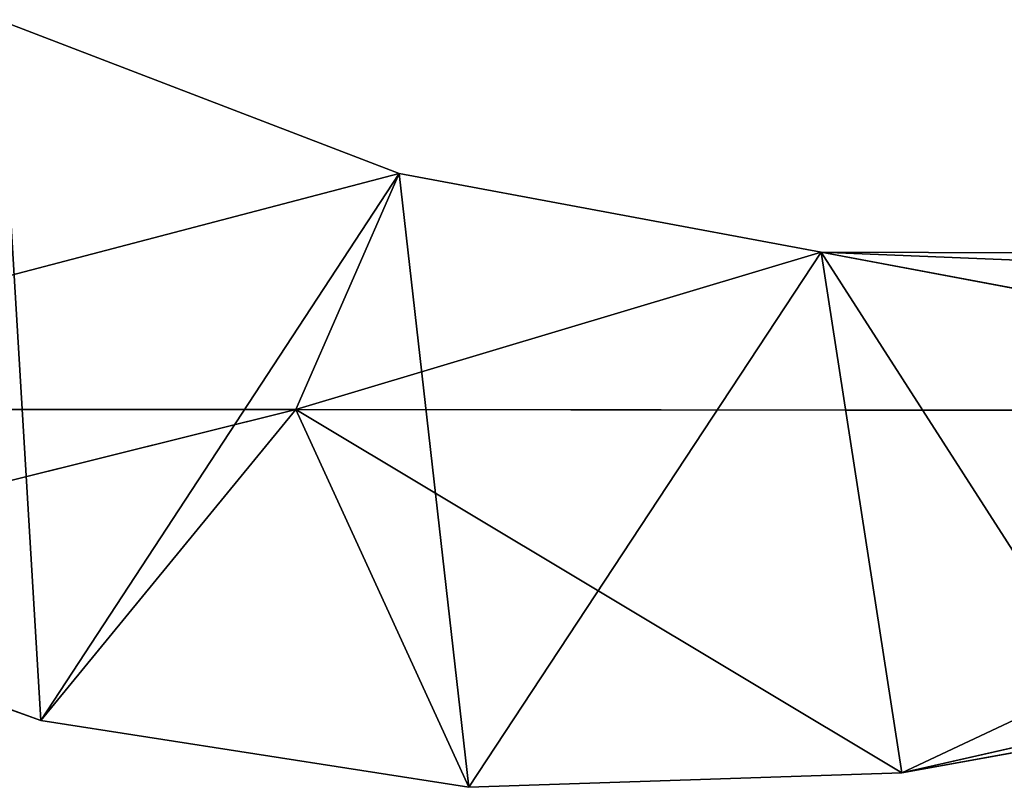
# Model space of a CAD drawing. Extents: x 0 to 110, y -110 to 0.
# Tile 42 of 256: x 9.67 to 14.77, y -61.08 to -57.1. Entities that reach past the tile are written whole.
import ezdxf

# ---------------------------------------------------------------- set-up
doc = ezdxf.new("R2010")
doc.units = 0
doc.header["$LTSCALE"] = 25.4
doc.layers.get('0').update_dxf_attribs({"color": 13, "linetype": 'CONTINUOUS'})

# ---------------------------------------------------------------- blocks, each defined once
blk = doc.blocks.new('REFLECTOR-LED-GU10-ES111-D')
at = {"color": 18}
for p, q in [((11.0987, 56, 59.1195), (6.9643, 56, 59.1195)), ((11.6352, 56, 57.8961), (6.9643, 56, 59.1195)), ((11.0987, 56, 59.1195), (6.9643, 56, 59.1195)), ((11.6352, 56, 57.8961), (6.9643, 56, 59.1195)), ((7.6602, 56, 59.9754), (11.0987, 56, 59.1195)), ((7.6602, 56, 59.9754), (11.0987, 56, 59.1195)), ((7.6602, 56, 59.9754), (9.776, 56, 60.7329)), ((7.6602, 56, 59.9754), (9.776, 56, 60.7329)), ((7.6602, 56, 59.9754), (9.776, 54, 60.7329)), ((7.6602, 56, 59.9754), (9.776, 54, 60.7329)), ((11.6352, 56, 57.8961), (9.556, 56, 57.0979)), ((9.556, 56, 57.0979), (11.6352, 54, 57.8961)), ((9.556, 56, 57.0979), (11.6352, 54, 57.8961)), ((11.6352, 56, 57.8961), (9.556, 56, 57.0979)), ((9.776, 56, 60.7329), (11.0987, 56, 59.1195)), ((9.776, 56, 60.7329), (11.0987, 56, 59.1195)), ((9.776, 56, 60.7329), (11.9964, 56, 61.0801)), ((9.776, 56, 60.7329), (11.9964, 56, 61.0801)), ((9.776, 56, 60.7329), (11.9964, 54, 61.0801)), ((9.776, 56, 60.7329), (11.9964, 54, 61.0801)), ((9.776, 56, 60.7329), (9.776, 54, 60.7329)), ((9.776, 56, 60.7329), (9.776, 54, 60.7329)), ((18.231, 56, 59.1282), (11.0987, 56, 59.1195)), ((11.0987, 56, 59.1195), (14.2425, 56, 61.0047)), ((11.0987, 56, 59.1195), (14.2425, 56, 61.0047)), ((11.0987, 56, 59.1195), (11.9964, 56, 61.0801)), ((11.0987, 56, 59.1195), (11.9964, 56, 61.0801)), ((13.8246, 56, 58.3046), (11.0987, 56, 59.1195)), ((18.231, 56, 59.1282), (11.0987, 56, 59.1195)), ((13.8246, 56, 58.3046), (11.0987, 56, 59.1195)), ((11.6352, 56, 57.8961), (11.0987, 56, 59.1195)), ((11.6352, 56, 57.8961), (11.0987, 56, 59.1195)), ((13.8246, 56, 58.3046), (11.6352, 56, 57.8961)), ((11.6352, 56, 57.8961), (11.6352, 54, 57.8961)), ((11.6352, 56, 57.8961), (11.6352, 54, 57.8961)), ((11.6352, 56, 57.8961), (13.8246, 54, 58.3046)), ((11.6352, 56, 57.8961), (13.8246, 54, 58.3046)), ((13.8246, 56, 58.3046), (11.6352, 56, 57.8961)), ((11.9964, 56, 61.0801), (14.2425, 56, 61.0047)), ((11.9964, 56, 61.0801), (14.2425, 56, 61.0047)), ((11.9964, 56, 61.0801), (14.2425, 54, 61.0047)), ((11.9964, 56, 61.0801), (14.2425, 54, 61.0047)), ((11.9964, 56, 61.0801), (11.9964, 54, 61.0801)), ((11.9964, 56, 61.0801), (11.9964, 54, 61.0801)), ((16.0518, 56, 58.31), (13.8246, 56, 58.3046)), ((13.8246, 56, 58.3046), (18.231, 56, 59.1282)), ((13.8246, 56, 58.3046), (18.231, 56, 59.1282)), ((13.8246, 56, 58.3046), (13.8246, 54, 58.3046)), ((13.8246, 56, 58.3046), (13.8246, 54, 58.3046)), ((13.8246, 56, 58.3046), (15.1411, 54, 58.3568)), ((13.8246, 56, 58.3046), (15.1411, 54, 58.3568)), ((16.0518, 56, 58.31), (13.8246, 56, 58.3046)), ((18.231, 56, 59.1282), (14.2425, 56, 61.0047)), ((14.2425, 56, 61.0047), (16.4345, 56, 60.5093)), ((18.231, 56, 59.1282), (14.2425, 56, 61.0047)), ((16.4345, 56, 60.5093), (14.2425, 54, 61.0047)), ((14.2425, 56, 61.0047), (16.4345, 56, 60.5093)), ((14.2425, 56, 61.0047), (14.2425, 54, 61.0047)), ((16.4345, 56, 60.5093), (14.2425, 54, 61.0047)), ((14.2425, 56, 61.0047), (14.2425, 54, 61.0047)), ((9.776, 54, 60.7329), (7.6602, 54, 59.9754)), ((9.776, 54, 60.7329), (7.6602, 54, 59.9754)), ((9.776, 54, 60.7329), (9.556, 54, 57.0979)), ((9.556, 54, 57.0979), (11.6352, 54, 57.8961)), ((9.776, 54, 60.7329), (9.556, 54, 57.0979)), ((9.556, 54, 57.0979), (11.6352, 54, 57.8961)), ((11.9964, 54, 61.0801), (9.776, 54, 60.7329)), ((9.776, 54, 60.7329), (11.6352, 54, 57.8961)), ((9.776, 54, 60.7329), (11.6352, 54, 57.8961)), ((11.9964, 54, 61.0801), (9.776, 54, 60.7329)), ((11.9964, 54, 61.0801), (11.6352, 54, 57.8961)), ((11.6352, 54, 57.8961), (13.8246, 54, 58.3046)), ((11.9964, 54, 61.0801), (11.6352, 54, 57.8961)), ((11.6352, 54, 57.8961), (13.8246, 54, 58.3046)), ((14.2425, 54, 61.0047), (11.9964, 54, 61.0801)), ((11.9964, 54, 61.0801), (13.8246, 54, 58.3046)), ((11.9964, 54, 61.0801), (13.8246, 54, 58.3046)), ((14.2425, 54, 61.0047), (11.9964, 54, 61.0801)), ((13.8246, 54, 58.3046), (15.1411, 54, 58.3568)), ((15.4216, 54, 60.7924), (13.8246, 54, 58.3046)), ((14.2425, 54, 61.0047), (13.8246, 54, 58.3046)), ((15.4216, 54, 60.7924), (13.8246, 54, 58.3046)), ((14.2425, 54, 61.0047), (13.8246, 54, 58.3046)), ((13.8246, 54, 58.3046), (15.1411, 54, 58.3568)), ((15.4216, 54, 60.7924), (14.2425, 54, 61.0047)), ((15.4216, 54, 60.7924), (14.2425, 54, 61.0047))]:
    blk.add_line(p, q, dxfattribs=at)
mesh = blk.add_polyface(dxfattribs=at)
corners = [(7.6602, 56, 59.9754), (11.0987, 56, 59.1195), (6.9643, 56, 59.1195)]
mesh.append_faces([[corners[k] for k in face] for face in [(0, 1, 2)]], dxfattribs={"color": 18})
mesh = blk.add_polyface(dxfattribs=at)
corners = [(11.0987, 56, 59.1195), (11.6352, 56, 57.8961), (6.9643, 56, 59.1195)]
mesh.append_faces([[corners[k] for k in face] for face in [(0, 1, 2)]], dxfattribs={"color": 18})
mesh = blk.add_polyface(dxfattribs=at)
corners = [(6.9643, 56, 59.1195), (11.6352, 56, 57.8961), (9.556, 56, 57.0979)]
mesh.append_faces([[corners[k] for k in face] for face in [(0, 1, 2)]], dxfattribs={"color": 18})
mesh = blk.add_polyface(dxfattribs=at)
corners = [(9.776, 56, 60.7329), (11.0987, 56, 59.1195), (7.6602, 56, 59.9754)]
mesh.append_faces([[corners[k] for k in face] for face in [(0, 1, 2)]], dxfattribs={"color": 18})
mesh = blk.add_polyface(dxfattribs=at)
corners = [(9.776, 56, 60.7329), (7.6602, 56, 59.9754), (9.776, 54, 60.7329)]
mesh.append_faces([[corners[k] for k in face] for face in [(0, 1, 2)]], dxfattribs={"color": 18})
mesh = blk.add_polyface(dxfattribs=at)
corners = [(9.776, 54, 60.7329), (7.6602, 56, 59.9754), (7.6602, 54, 59.9754)]
mesh.append_faces([[corners[k] for k in face] for face in [(0, 1, 2)]], dxfattribs={"color": 18})
mesh = blk.add_polyface(dxfattribs=at)
corners = [(11.6352, 54, 57.8961), (9.556, 54, 57.0979), (9.556, 56, 57.0979)]
mesh.append_faces([[corners[k] for k in face] for face in [(0, 1, 2)]], dxfattribs={"color": 18})
mesh = blk.add_polyface(dxfattribs=at)
corners = [(11.6352, 54, 57.8961), (9.556, 56, 57.0979), (11.6352, 56, 57.8961)]
mesh.append_faces([[corners[k] for k in face] for face in [(0, 1, 2)]], dxfattribs={"color": 18})
mesh = blk.add_polyface(dxfattribs=at)
corners = [(11.9964, 56, 61.0801), (11.0987, 56, 59.1195), (9.776, 56, 60.7329)]
mesh.append_faces([[corners[k] for k in face] for face in [(0, 1, 2)]], dxfattribs={"color": 18})
mesh = blk.add_polyface(dxfattribs=at)
corners = [(11.9964, 56, 61.0801), (9.776, 56, 60.7329), (11.9964, 54, 61.0801)]
mesh.append_faces([[corners[k] for k in face] for face in [(0, 1, 2)]], dxfattribs={"color": 18})
mesh = blk.add_polyface(dxfattribs=at)
corners = [(11.9964, 54, 61.0801), (9.776, 56, 60.7329), (9.776, 54, 60.7329)]
mesh.append_faces([[corners[k] for k in face] for face in [(0, 1, 2)]], dxfattribs={"color": 18})
mesh = blk.add_polyface(dxfattribs=at)
corners = [(14.2425, 56, 61.0047), (18.231, 56, 59.1282), (11.0987, 56, 59.1195)]
mesh.append_faces([[corners[k] for k in face] for face in [(0, 1, 2)]], dxfattribs={"color": 18})
mesh = blk.add_polyface(dxfattribs=at)
corners = [(11.9964, 56, 61.0801), (14.2425, 56, 61.0047), (11.0987, 56, 59.1195)]
mesh.append_faces([[corners[k] for k in face] for face in [(0, 1, 2)]], dxfattribs={"color": 18})
mesh = blk.add_polyface(dxfattribs=at)
corners = [(18.231, 56, 59.1282), (13.8246, 56, 58.3046), (11.0987, 56, 59.1195)]
mesh.append_faces([[corners[k] for k in face] for face in [(0, 1, 2)]], dxfattribs={"color": 18})
mesh = blk.add_polyface(dxfattribs=at)
corners = [(11.0987, 56, 59.1195), (13.8246, 56, 58.3046), (11.6352, 56, 57.8961)]
mesh.append_faces([[corners[k] for k in face] for face in [(0, 1, 2)]], dxfattribs={"color": 18})
mesh = blk.add_polyface(dxfattribs=at)
corners = [(13.8246, 54, 58.3046), (11.6352, 54, 57.8961), (11.6352, 56, 57.8961)]
mesh.append_faces([[corners[k] for k in face] for face in [(0, 1, 2)]], dxfattribs={"color": 18})
mesh = blk.add_polyface(dxfattribs=at)
corners = [(13.8246, 54, 58.3046), (11.6352, 56, 57.8961), (13.8246, 56, 58.3046)]
mesh.append_faces([[corners[k] for k in face] for face in [(0, 1, 2)]], dxfattribs={"color": 18})
mesh = blk.add_polyface(dxfattribs=at)
corners = [(14.2425, 56, 61.0047), (11.9964, 56, 61.0801), (14.2425, 54, 61.0047)]
mesh.append_faces([[corners[k] for k in face] for face in [(0, 1, 2)]], dxfattribs={"color": 18})
mesh = blk.add_polyface(dxfattribs=at)
corners = [(14.2425, 54, 61.0047), (11.9964, 56, 61.0801), (11.9964, 54, 61.0801)]
mesh.append_faces([[corners[k] for k in face] for face in [(0, 1, 2)]], dxfattribs={"color": 18})
mesh = blk.add_polyface(dxfattribs=at)
corners = [(18.231, 56, 59.1282), (16.0518, 56, 58.31), (13.8246, 56, 58.3046)]
mesh.append_faces([[corners[k] for k in face] for face in [(0, 1, 2)]], dxfattribs={"color": 18})
mesh = blk.add_polyface(dxfattribs=at)
corners = [(15.1411, 54, 58.3568), (13.8246, 54, 58.3046), (13.8246, 56, 58.3046)]
mesh.append_faces([[corners[k] for k in face] for face in [(0, 1, 2)]], dxfattribs={"color": 18})
mesh = blk.add_polyface(dxfattribs=at)
corners = [(16.0518, 56, 58.31), (15.1411, 54, 58.3568), (13.8246, 56, 58.3046)]
mesh.append_faces([[corners[k] for k in face] for face in [(0, 1, 2)]], dxfattribs={"color": 18})
mesh = blk.add_polyface(dxfattribs=at)
corners = [(14.2425, 56, 61.0047), (16.4345, 56, 60.5093), (18.231, 56, 59.1282)]
mesh.append_faces([[corners[k] for k in face] for face in [(0, 1, 2)]], dxfattribs={"color": 18})
mesh = blk.add_polyface(dxfattribs=at)
corners = [(16.4345, 56, 60.5093), (14.2425, 54, 61.0047), (15.4216, 54, 60.7924)]
mesh.append_faces([[corners[k] for k in face] for face in [(0, 1, 2)]], dxfattribs={"color": 18})
mesh = blk.add_polyface(dxfattribs=at)
corners = [(16.4345, 56, 60.5093), (14.2425, 56, 61.0047), (14.2425, 54, 61.0047)]
mesh.append_faces([[corners[k] for k in face] for face in [(0, 1, 2)]], dxfattribs={"color": 18})
mesh = blk.add_polyface(dxfattribs=at)
corners = [(9.776, 54, 60.7329), (7.6602, 54, 59.9754), (9.556, 54, 57.0979)]
mesh.append_faces([[corners[k] for k in face] for face in [(0, 1, 2)]], dxfattribs={"color": 18})
mesh = blk.add_polyface(dxfattribs=at)
corners = [(9.776, 54, 60.7329), (9.556, 54, 57.0979), (11.6352, 54, 57.8961)]
mesh.append_faces([[corners[k] for k in face] for face in [(0, 1, 2)]], dxfattribs={"color": 18})
mesh = blk.add_polyface(dxfattribs=at)
corners = [(11.9964, 54, 61.0801), (9.776, 54, 60.7329), (11.6352, 54, 57.8961)]
mesh.append_faces([[corners[k] for k in face] for face in [(0, 1, 2)]], dxfattribs={"color": 18})
mesh = blk.add_polyface(dxfattribs=at)
corners = [(11.9964, 54, 61.0801), (11.6352, 54, 57.8961), (13.8246, 54, 58.3046)]
mesh.append_faces([[corners[k] for k in face] for face in [(0, 1, 2)]], dxfattribs={"color": 18})
mesh = blk.add_polyface(dxfattribs=at)
corners = [(11.9964, 54, 61.0801), (13.8246, 54, 58.3046), (14.2425, 54, 61.0047)]
mesh.append_faces([[corners[k] for k in face] for face in [(0, 1, 2)]], dxfattribs={"color": 18})
mesh = blk.add_polyface(dxfattribs=at)
corners = [(15.4216, 54, 60.7924), (13.8246, 54, 58.3046), (15.1411, 54, 58.3568)]
mesh.append_faces([[corners[k] for k in face] for face in [(0, 1, 2)]], dxfattribs={"color": 18})
mesh = blk.add_polyface(dxfattribs=at)
corners = [(14.2425, 54, 61.0047), (13.8246, 54, 58.3046), (15.4216, 54, 60.7924)]
mesh.append_faces([[corners[k] for k in face] for face in [(0, 1, 2)]], dxfattribs={"color": 18})

msp = doc.modelspace()

# ---------------------------------------------------------------- block references
at = {"color": 0, "extrusion": (0, -1, -3.82857e-16)}
msp.add_blockref('REFLECTOR-LED-GU10-ES111-D', (0, 0), dxfattribs=at)

doc.saveas('drawing.dxf')
